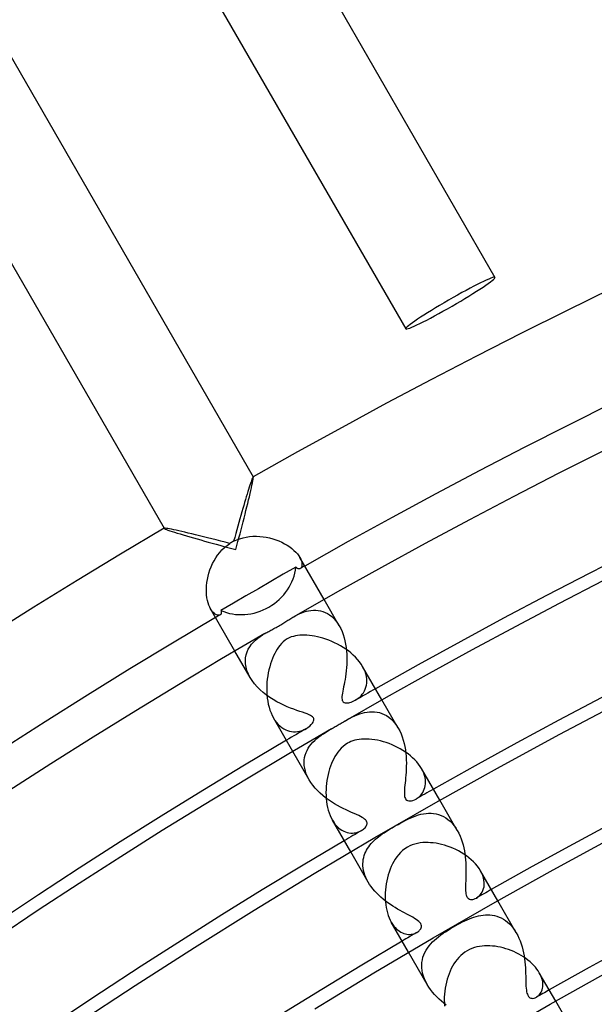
# Model space of a CAD drawing. Header units: millimetres. Extents: x -280 to 280, y -247 to 247.
# Tile 35 of 85: x -127 to -105, y 188 to 227. Entities that reach past the tile are written whole.
import ezdxf

# ---------------------------------------------------------------- set-up
doc = ezdxf.new("R2010")
doc.units = ezdxf.units.MM
doc.layers.add('HIDDEN', color=7, linetype='Continuous')
doc.layers.add('THICK', color=7, linetype='Continuous')

msp = doc.modelspace()

# ---------------------------------------------------------------- linework, layer by layer
at = {"layer": 'HIDDEN'}
for p, q in [((-118.294, 208.599), (-118.28, 208.675)), ((-118.28, 208.675), (-118.269, 208.738)), ((-118.269, 208.738), (-118.262, 208.786)), ((-118.266, 208.838), (-118.267, 208.837)), ((-118.265, 208.838), (-118.266, 208.838)), ((-118.264, 208.838), (-118.265, 208.838)), ((-118.264, 208.839), (-118.262, 208.836)), ((-118.263, 208.837), (-118.264, 208.838)), ((-118.262, 208.836), (-118.263, 208.837)), ((-118.263, 208.837), (-118.263, 208.837)), ((-118.26, 208.819), (-118.262, 208.836)), ((-118.262, 208.786), (-118.26, 208.819)), ((-118.385, 208.189), (-118.358, 208.304)), ((-118.358, 208.304), (-118.334, 208.412)), ((-118.334, 208.412), (-118.313, 208.511)), ((-118.313, 208.511), (-118.294, 208.599)), ((-118.478, 207.804), (-118.445, 207.938)), ((-118.445, 207.938), (-118.414, 208.066)), ((-118.414, 208.066), (-118.385, 208.189)), ((-118.583, 207.381), (-118.547, 207.525)), ((-118.547, 207.525), (-118.512, 207.666)), ((-118.512, 207.666), (-118.478, 207.804)), ((-118.659, 207.084), (-118.621, 207.234)), ((-118.621, 207.234), (-118.583, 207.381)), ((-121.728, 206.839), (-121.726, 206.836)), ((-121.726, 206.839), (-121.727, 206.839)), ((-121.727, 206.839), (-121.727, 206.838)), ((-121.727, 206.838), (-121.727, 206.837)), ((-121.727, 206.837), (-121.726, 206.836)), ((-121.725, 206.841), (-121.726, 206.84)), ((-121.726, 206.84), (-121.726, 206.839)), ((-121.726, 206.836), (-121.713, 206.826)), ((-121.713, 206.826), (-121.683, 206.811)), ((-121.683, 206.811), (-121.638, 206.793)), ((-121.638, 206.793), (-121.578, 206.771)), ((-121.578, 206.771), (-121.505, 206.745)), ((-118.777, 206.629), (-118.737, 206.782)), ((-118.737, 206.782), (-118.698, 206.934)), ((-118.698, 206.934), (-118.659, 207.084)), ((-121.505, 206.745), (-121.419, 206.717)), ((-121.419, 206.717), (-121.323, 206.687)), ((-121.323, 206.687), (-121.218, 206.654)), ((-121.218, 206.654), (-121.104, 206.619)), ((-121.104, 206.619), (-120.983, 206.583)), ((-120.983, 206.583), (-120.857, 206.545)), ((-120.857, 206.545), (-120.725, 206.507)), ((-120.725, 206.507), (-120.588, 206.467)), ((-120.588, 206.467), (-120.448, 206.427)), ((-120.448, 206.427), (-120.305, 206.387)), ((-120.305, 206.387), (-120.159, 206.345)), ((-118.859, 206.321), (-118.818, 206.475)), ((-118.818, 206.475), (-118.777, 206.629)), ((-120.159, 206.345), (-120.011, 206.304)), ((-120.011, 206.304), (-119.861, 206.262)), ((-119.861, 206.262), (-119.71, 206.221)), ((-119.71, 206.221), (-119.557, 206.179)), ((-119.557, 206.179), (-119.404, 206.137)), ((-119.404, 206.137), (-119.25, 206.095)), ((-119.25, 206.095), (-119.095, 206.054)), ((-119.095, 206.054), (-118.941, 206.012)), ((-118.941, 206.012), (-118.9, 206.166)), ((-118.9, 206.166), (-118.859, 206.321)), ((-116.455, 205.707), (-116.419, 205.636)), ((-116.419, 205.636), (-116.393, 205.57)), ((-116.606, 205.331), (-117.096, 205.052)), ((-116.587, 205.311), (-116.606, 205.331)), ((-116.568, 205.295), (-116.587, 205.311)), ((-116.55, 205.282), (-116.568, 205.295)), ((-116.532, 205.273), (-116.55, 205.282)), ((-116.515, 205.267), (-116.532, 205.273)), ((-116.499, 205.263), (-116.515, 205.267)), ((-116.483, 205.263), (-116.499, 205.263)), ((-116.468, 205.264), (-116.483, 205.263)), ((-116.453, 205.269), (-116.468, 205.264)), ((-116.44, 205.275), (-116.453, 205.269)), ((-116.415, 205.295), (-116.44, 205.275)), ((-116.395, 205.323), (-116.415, 205.295)), ((-116.38, 205.359), (-116.395, 205.323)), ((-116.393, 205.57), (-116.377, 205.508)), ((-116.371, 205.402), (-116.38, 205.359)), ((-116.377, 205.508), (-116.37, 205.452)), ((-116.37, 205.452), (-116.371, 205.402)), ((-117.096, 205.052), (-117.582, 204.773)), ((-118.065, 204.495), (-118.548, 204.216)), ((-117.582, 204.773), (-118.065, 204.495)), ((-118.548, 204.216), (-119.032, 203.934)), ((-119.877, 203.64), (-119.919, 203.707)), ((-119.032, 203.934), (-119.519, 203.65)), ((-114.922, 203.051), (-115.514, 204.076)), ((-119.832, 203.585), (-119.877, 203.64)), ((-119.787, 203.54), (-119.832, 203.585)), ((-119.741, 203.506), (-119.787, 203.54)), ((-119.698, 203.482), (-119.741, 203.506)), ((-119.656, 203.467), (-119.698, 203.482)), ((-119.617, 203.462), (-119.656, 203.467)), ((-119.583, 203.465), (-119.617, 203.462)), ((-119.554, 203.477), (-119.583, 203.465)), ((-119.541, 203.486), (-119.554, 203.477)), ((-119.53, 203.497), (-119.541, 203.486)), ((-119.52, 203.51), (-119.53, 203.497)), ((-119.513, 203.525), (-119.52, 203.51)), ((-119.519, 203.65), (-119.511, 203.625)), ((-119.508, 203.542), (-119.513, 203.525)), ((-119.511, 203.625), (-119.507, 203.602)), ((-119.505, 203.56), (-119.508, 203.542)), ((-119.507, 203.602), (-119.505, 203.58)), ((-119.505, 203.58), (-119.505, 203.56)), ((-116.686, 203.408), (-116.611, 203.449)), ((-116.611, 203.449), (-116.534, 203.489)), ((-116.534, 203.489), (-116.455, 203.526)), ((-116.455, 203.526), (-116.373, 203.561)), ((-116.373, 203.561), (-116.288, 203.591)), ((-116.288, 203.591), (-116.201, 203.617)), ((-116.201, 203.617), (-116.112, 203.638)), ((-116.112, 203.638), (-116.021, 203.652)), ((-116.021, 203.652), (-115.929, 203.66)), ((-115.929, 203.66), (-115.836, 203.66)), ((-115.836, 203.66), (-115.744, 203.652)), ((-115.744, 203.652), (-115.652, 203.635)), ((-115.652, 203.635), (-115.561, 203.609)), ((-115.561, 203.609), (-115.471, 203.574)), ((-115.471, 203.574), (-115.382, 203.529)), ((-115.382, 203.529), (-115.296, 203.474)), ((-115.296, 203.474), (-115.213, 203.41)), ((-115.213, 203.41), (-115.134, 203.335)), ((-115.134, 203.335), (-115.058, 203.249)), ((-115.058, 203.249), (-114.987, 203.154)), ((-114.987, 203.154), (-114.922, 203.051)), ((-114.922, 203.051), (-114.866, 202.945)), ((-114.866, 202.945), (-114.815, 202.832)), ((-118.174, 202.502), (-118.087, 202.574)), ((-118.087, 202.574), (-117.997, 202.641)), ((-117.997, 202.641), (-117.905, 202.701)), ((-117.905, 202.701), (-117.813, 202.757)), ((-114.815, 202.832), (-114.77, 202.714)), ((-114.77, 202.714), (-114.732, 202.591)), ((-114.732, 202.591), (-114.7, 202.466)), ((-118.457, 202.145), (-118.4, 202.243)), ((-118.4, 202.243), (-118.333, 202.335)), ((-118.333, 202.335), (-118.256, 202.422)), ((-118.256, 202.422), (-118.174, 202.502)), ((-114.7, 202.466), (-114.674, 202.338)), ((-114.674, 202.338), (-114.654, 202.208)), ((-114.654, 202.208), (-114.639, 202.077)), ((-118.386, 201.051), (-118.978, 202.076)), ((-118.57, 201.697), (-118.562, 201.817)), ((-118.562, 201.817), (-118.539, 201.932)), ((-118.539, 201.932), (-118.504, 202.041)), ((-118.504, 202.041), (-118.457, 202.145)), ((-114.639, 202.077), (-114.63, 201.946)), ((-114.63, 201.946), (-114.625, 201.816)), ((-114.625, 201.816), (-114.625, 201.686)), ((-118.565, 201.573), (-118.57, 201.697)), ((-118.543, 201.445), (-118.565, 201.573)), ((-118.507, 201.314), (-118.543, 201.445)), ((-114.638, 201.431), (-114.649, 201.309)), ((-114.63, 201.558), (-114.638, 201.431)), ((-114.625, 201.686), (-114.63, 201.558)), ((-113.962, 201.379), (-114.013, 201.476)), ((-118.454, 201.183), (-118.507, 201.314)), ((-118.386, 201.051), (-118.454, 201.183)), ((-118.306, 200.925), (-118.386, 201.051)), ((-114.68, 201.079), (-114.697, 200.971)), ((-114.663, 201.192), (-114.68, 201.079)), ((-114.649, 201.309), (-114.663, 201.192)), ((-113.92, 201.282), (-113.962, 201.379)), ((-113.888, 201.186), (-113.92, 201.282)), ((-113.866, 201.092), (-113.888, 201.186)), ((-113.853, 201.001), (-113.866, 201.092)), ((-118.214, 200.803), (-118.306, 200.925)), ((-118.111, 200.685), (-118.214, 200.803)), ((-117.997, 200.572), (-118.111, 200.685)), ((-114.752, 200.681), (-114.769, 200.597)), ((-114.734, 200.772), (-114.752, 200.681)), ((-114.715, 200.868), (-114.734, 200.772)), ((-114.697, 200.971), (-114.715, 200.868)), ((-113.912, 200.594), (-113.885, 200.668)), ((-113.885, 200.668), (-113.865, 200.746)), ((-113.865, 200.746), (-113.853, 200.827)), ((-113.848, 200.913), (-113.853, 201.001)), ((-113.853, 200.827), (-113.848, 200.913)), ((-117.877, 200.466), (-117.997, 200.572)), ((-117.75, 200.367), (-117.877, 200.466)), ((-117.619, 200.274), (-117.75, 200.367)), ((-117.484, 200.188), (-117.619, 200.274)), ((-114.816, 200.305), (-114.818, 200.248)), ((-114.81, 200.371), (-114.816, 200.305)), ((-114.799, 200.442), (-114.81, 200.371)), ((-114.785, 200.518), (-114.799, 200.442)), ((-114.769, 200.597), (-114.785, 200.518)), ((-114.184, 200.242), (-114.129, 200.288)), ((-114.129, 200.288), (-114.076, 200.34)), ((-114.076, 200.34), (-114.028, 200.397)), ((-114.028, 200.397), (-113.983, 200.458)), ((-113.983, 200.458), (-113.945, 200.524)), ((-113.945, 200.524), (-113.912, 200.594)), ((-117.347, 200.109), (-117.484, 200.188)), ((-117.211, 200.037), (-117.347, 200.109)), ((-117.075, 199.972), (-117.211, 200.037)), ((-116.942, 199.913), (-117.075, 199.972)), ((-116.813, 199.86), (-116.942, 199.913)), ((-114.818, 200.248), (-114.813, 200.199)), ((-114.813, 200.199), (-114.803, 200.159)), ((-114.803, 200.159), (-114.786, 200.127)), ((-114.786, 200.127), (-114.764, 200.102)), ((-114.764, 200.102), (-114.734, 200.082)), ((-114.734, 200.082), (-114.696, 200.069)), ((-114.696, 200.069), (-114.653, 200.062)), ((-114.653, 200.062), (-114.605, 200.063)), ((-114.605, 200.063), (-114.556, 200.069)), ((-114.556, 200.069), (-114.506, 200.079)), ((-114.506, 200.079), (-114.457, 200.094)), ((-114.457, 200.094), (-114.405, 200.113)), ((-114.405, 200.113), (-114.352, 200.137)), ((-114.352, 200.137), (-114.298, 200.165)), ((-114.298, 200.165), (-114.241, 200.201)), ((-114.241, 200.201), (-114.184, 200.242)), ((-112.63, 199.081), (-113.264, 200.178)), ((-116.688, 199.812), (-116.813, 199.86)), ((-116.568, 199.769), (-116.688, 199.812)), ((-116.455, 199.731), (-116.568, 199.769)), ((-116.349, 199.696), (-116.455, 199.731)), ((-116.253, 199.663), (-116.349, 199.696)), ((-116.167, 199.632), (-116.253, 199.663)), ((-116.094, 199.602), (-116.167, 199.632)), ((-116.038, 199.575), (-116.094, 199.602)), ((-115.997, 199.55), (-116.038, 199.575)), ((-115.967, 199.527), (-115.997, 199.55)), ((-115.944, 199.504), (-115.967, 199.527)), ((-115.927, 199.48), (-115.944, 199.504)), ((-114.492, 199.473), (-114.403, 199.517)), ((-114.403, 199.517), (-114.313, 199.559)), ((-114.313, 199.559), (-114.222, 199.598)), ((-114.222, 199.598), (-114.129, 199.633)), ((-114.129, 199.633), (-114.034, 199.663)), ((-114.034, 199.663), (-113.937, 199.688)), ((-113.937, 199.688), (-113.84, 199.706)), ((-113.84, 199.706), (-113.743, 199.717)), ((-113.743, 199.717), (-113.646, 199.721)), ((-113.646, 199.721), (-113.55, 199.717)), ((-113.55, 199.717), (-113.455, 199.705)), ((-113.455, 199.705), (-113.361, 199.684)), ((-113.361, 199.684), (-113.267, 199.654)), ((-113.267, 199.654), (-113.176, 199.615)), ((-113.176, 199.615), (-113.087, 199.567)), ((-113.087, 199.567), (-113.001, 199.509)), ((-113.001, 199.509), (-112.918, 199.442)), ((-117.477, 199.476), (-117.419, 199.384)), ((-117.419, 199.384), (-117.358, 199.301)), ((-117.358, 199.301), (-117.292, 199.227)), ((-117.292, 199.227), (-117.223, 199.161)), ((-117.223, 199.161), (-117.152, 199.104)), ((-116.199, 199.068), (-116.127, 199.115)), ((-116.127, 199.115), (-116.063, 199.165)), ((-116.063, 199.165), (-116.009, 199.217)), ((-116.009, 199.217), (-115.965, 199.27)), ((-115.965, 199.27), (-115.935, 199.319)), ((-115.935, 199.319), (-115.917, 199.361)), ((-115.915, 199.454), (-115.927, 199.48)), ((-115.917, 199.361), (-115.91, 199.397)), ((-115.91, 199.428), (-115.915, 199.454)), ((-115.91, 199.397), (-115.91, 199.428)), ((-114.774, 199.316), (-114.677, 199.371)), ((-114.677, 199.371), (-114.583, 199.424)), ((-114.583, 199.424), (-114.492, 199.473)), ((-112.918, 199.442), (-112.838, 199.364)), ((-112.838, 199.364), (-112.764, 199.278)), ((-112.764, 199.278), (-112.694, 199.183)), ((-112.694, 199.183), (-112.63, 199.081)), ((-117.152, 199.104), (-117.078, 199.056)), ((-117.078, 199.056), (-117.003, 199.017)), ((-117.003, 199.017), (-116.927, 198.986)), ((-116.927, 198.986), (-116.85, 198.963)), ((-116.85, 198.963), (-116.774, 198.949)), ((-116.774, 198.949), (-116.697, 198.941)), ((-116.697, 198.941), (-116.621, 198.941)), ((-116.621, 198.941), (-116.546, 198.948)), ((-116.546, 198.948), (-116.473, 198.961)), ((-116.473, 198.961), (-116.401, 198.979)), ((-116.401, 198.979), (-116.331, 199.004)), ((-116.331, 199.004), (-116.263, 199.034)), ((-116.263, 199.034), (-116.199, 199.068)), ((-115.8, 198.674), (-115.718, 198.74)), ((-115.718, 198.74), (-115.631, 198.803)), ((-115.631, 198.803), (-115.538, 198.866)), ((-115.538, 198.866), (-115.439, 198.929)), ((-115.439, 198.929), (-115.334, 198.992)), ((-115.334, 198.992), (-115.226, 199.055)), ((-112.63, 199.081), (-112.572, 198.972)), ((-112.572, 198.972), (-112.52, 198.858)), ((-112.52, 198.858), (-112.475, 198.739)), ((-112.475, 198.739), (-112.436, 198.617)), ((-116.127, 198.303), (-116.074, 198.384)), ((-116.074, 198.384), (-116.014, 198.461)), ((-116.014, 198.461), (-115.948, 198.535)), ((-115.948, 198.535), (-115.877, 198.606)), ((-115.877, 198.606), (-115.8, 198.674)), ((-112.436, 198.617), (-112.403, 198.491)), ((-112.403, 198.491), (-112.375, 198.364)), ((-112.375, 198.364), (-112.354, 198.236)), ((-116.094, 197.081), (-116.728, 198.178)), ((-116.268, 197.942), (-116.245, 198.038)), ((-116.245, 198.038), (-116.213, 198.13)), ((-116.213, 198.13), (-116.174, 198.218)), ((-116.174, 198.218), (-116.127, 198.303)), ((-112.354, 198.236), (-112.337, 198.107)), ((-112.337, 198.107), (-112.325, 197.979)), ((-112.325, 197.979), (-112.318, 197.852)), ((-116.287, 197.74), (-116.282, 197.843)), ((-116.281, 197.634), (-116.287, 197.74)), ((-116.282, 197.843), (-116.268, 197.942)), ((-116.266, 197.526), (-116.281, 197.634)), ((-112.316, 197.604), (-112.319, 197.484)), ((-112.318, 197.852), (-112.315, 197.727)), ((-112.315, 197.727), (-112.316, 197.604)), ((-116.239, 197.416), (-116.266, 197.526)), ((-116.202, 197.304), (-116.239, 197.416)), ((-116.153, 197.192), (-116.202, 197.304)), ((-112.333, 197.258), (-112.342, 197.152)), ((-112.325, 197.369), (-112.333, 197.258)), ((-112.319, 197.484), (-112.325, 197.369)), ((-111.677, 197.423), (-111.724, 197.511)), ((-111.639, 197.335), (-111.677, 197.423)), ((-111.609, 197.248), (-111.639, 197.335)), ((-111.587, 197.163), (-111.609, 197.248)), ((-116.094, 197.081), (-116.153, 197.192)), ((-116.025, 196.971), (-116.094, 197.081)), ((-115.947, 196.863), (-116.025, 196.971)), ((-115.86, 196.758), (-115.947, 196.863)), ((-112.372, 196.865), (-112.381, 196.778)), ((-112.362, 196.955), (-112.372, 196.865)), ((-112.352, 197.051), (-112.362, 196.955)), ((-112.342, 197.152), (-112.352, 197.051)), ((-111.595, 196.775), (-111.579, 196.846)), ((-111.574, 197.079), (-111.587, 197.163)), ((-111.579, 196.846), (-111.57, 196.921)), ((-111.568, 196.998), (-111.574, 197.079)), ((-111.57, 196.921), (-111.568, 196.998)), ((-115.766, 196.657), (-115.86, 196.758)), ((-115.666, 196.56), (-115.766, 196.657)), ((-115.561, 196.468), (-115.666, 196.56)), ((-115.451, 196.381), (-115.561, 196.468)), ((-112.392, 196.619), (-112.393, 196.548)), ((-112.393, 196.548), (-112.39, 196.484)), ((-112.388, 196.696), (-112.392, 196.619)), ((-112.39, 196.484), (-112.382, 196.43)), ((-112.381, 196.778), (-112.388, 196.696)), ((-111.797, 196.436), (-111.754, 196.481)), ((-111.754, 196.481), (-111.714, 196.531)), ((-111.714, 196.531), (-111.677, 196.585)), ((-111.677, 196.585), (-111.644, 196.644)), ((-111.644, 196.644), (-111.617, 196.707)), ((-111.617, 196.707), (-111.595, 196.775)), ((-115.339, 196.298), (-115.451, 196.381)), ((-115.224, 196.221), (-115.339, 196.298)), ((-115.108, 196.149), (-115.224, 196.221)), ((-114.992, 196.081), (-115.108, 196.149)), ((-114.877, 196.019), (-114.992, 196.081)), ((-112.382, 196.43), (-112.369, 196.384)), ((-112.369, 196.384), (-112.352, 196.347)), ((-112.352, 196.347), (-112.331, 196.317)), ((-112.331, 196.317), (-112.303, 196.292)), ((-112.303, 196.292), (-112.267, 196.273)), ((-112.267, 196.273), (-112.223, 196.261)), ((-112.223, 196.261), (-112.171, 196.258)), ((-112.171, 196.258), (-112.115, 196.264)), ((-112.115, 196.264), (-112.057, 196.278)), ((-112.057, 196.278), (-111.997, 196.301)), ((-111.997, 196.301), (-111.938, 196.331)), ((-111.938, 196.331), (-111.89, 196.361)), ((-111.89, 196.361), (-111.843, 196.396)), ((-111.843, 196.396), (-111.797, 196.436)), ((-110.337, 195.109), (-111.014, 196.281)), ((-114.764, 195.961), (-114.877, 196.019)), ((-114.653, 195.907), (-114.764, 195.961)), ((-114.545, 195.857), (-114.653, 195.907)), ((-114.442, 195.811), (-114.545, 195.857)), ((-114.344, 195.767), (-114.442, 195.811)), ((-114.253, 195.727), (-114.344, 195.767)), ((-114.168, 195.688), (-114.253, 195.727)), ((-114.092, 195.65), (-114.168, 195.688)), ((-112.039, 195.644), (-111.942, 195.68)), ((-111.942, 195.68), (-111.845, 195.711)), ((-111.845, 195.711), (-111.748, 195.737)), ((-111.748, 195.737), (-111.65, 195.757)), ((-111.65, 195.757), (-111.551, 195.771)), ((-111.551, 195.771), (-111.453, 195.778)), ((-111.453, 195.778), (-111.354, 195.778)), ((-111.354, 195.778), (-111.255, 195.77)), ((-111.255, 195.77), (-111.158, 195.753)), ((-111.158, 195.753), (-111.061, 195.728)), ((-111.061, 195.728), (-110.967, 195.694)), ((-110.967, 195.694), (-110.875, 195.651)), ((-115.188, 195.511), (-115.134, 195.426)), ((-115.134, 195.426), (-115.076, 195.347)), ((-115.076, 195.347), (-115.015, 195.277)), ((-114.028, 195.615), (-114.092, 195.65)), ((-113.977, 195.583), (-114.028, 195.615)), ((-113.936, 195.552), (-113.977, 195.583)), ((-113.904, 195.523), (-113.936, 195.552)), ((-113.879, 195.494), (-113.904, 195.523)), ((-113.861, 195.465), (-113.879, 195.494)), ((-113.875, 195.278), (-113.859, 195.309)), ((-113.848, 195.435), (-113.861, 195.465)), ((-113.859, 195.309), (-113.848, 195.341)), ((-113.842, 195.404), (-113.848, 195.435)), ((-113.848, 195.341), (-113.842, 195.372)), ((-113.842, 195.372), (-113.842, 195.404)), ((-112.747, 195.284), (-112.637, 195.347)), ((-112.637, 195.347), (-112.531, 195.405)), ((-112.531, 195.405), (-112.429, 195.461)), ((-112.429, 195.461), (-112.329, 195.512)), ((-112.329, 195.512), (-112.232, 195.56)), ((-112.232, 195.56), (-112.135, 195.604)), ((-112.135, 195.604), (-112.039, 195.644)), ((-110.875, 195.651), (-110.786, 195.599)), ((-110.786, 195.599), (-110.7, 195.538)), ((-110.7, 195.538), (-110.617, 195.467)), ((-110.617, 195.467), (-110.54, 195.389)), ((-110.54, 195.389), (-110.467, 195.303)), ((-110.467, 195.303), (-110.399, 195.209)), ((-115.015, 195.277), (-114.951, 195.216)), ((-114.951, 195.216), (-114.886, 195.163)), ((-114.886, 195.163), (-114.819, 195.118)), ((-114.819, 195.118), (-114.75, 195.081)), ((-114.75, 195.081), (-114.681, 195.052)), ((-114.681, 195.052), (-114.612, 195.031)), ((-114.612, 195.031), (-114.544, 195.016)), ((-114.544, 195.016), (-114.476, 195.009)), ((-114.476, 195.009), (-114.408, 195.008)), ((-114.408, 195.008), (-114.343, 195.012)), ((-114.343, 195.012), (-114.28, 195.022)), ((-114.28, 195.022), (-114.219, 195.038)), ((-114.219, 195.038), (-114.162, 195.057)), ((-114.162, 195.057), (-114.108, 195.08)), ((-114.108, 195.08), (-114.059, 195.107)), ((-114.059, 195.107), (-114.019, 195.132)), ((-114.019, 195.132), (-113.982, 195.159)), ((-113.982, 195.159), (-113.949, 195.187)), ((-113.949, 195.187), (-113.921, 195.217)), ((-113.921, 195.217), (-113.896, 195.247)), ((-113.896, 195.247), (-113.875, 195.278)), ((-113.393, 194.866), (-113.331, 194.913)), ((-113.331, 194.913), (-113.264, 194.961)), ((-113.264, 194.961), (-113.182, 195.017)), ((-113.182, 195.017), (-113.086, 195.079)), ((-113.086, 195.079), (-112.979, 195.146)), ((-112.979, 195.146), (-112.863, 195.216)), ((-112.863, 195.216), (-112.747, 195.284)), ((-110.399, 195.209), (-110.336, 195.108)), ((-110.336, 195.108), (-110.28, 195.003)), ((-110.28, 195.003), (-110.23, 194.895)), ((-113.775, 194.481), (-113.728, 194.543)), ((-113.728, 194.543), (-113.678, 194.603)), ((-113.678, 194.603), (-113.625, 194.66)), ((-113.625, 194.66), (-113.57, 194.715)), ((-113.57, 194.715), (-113.513, 194.767)), ((-113.513, 194.767), (-113.454, 194.818)), ((-113.454, 194.818), (-113.393, 194.866)), ((-110.23, 194.895), (-110.186, 194.783)), ((-110.186, 194.783), (-110.147, 194.668)), ((-110.147, 194.668), (-110.114, 194.551)), ((-110.114, 194.551), (-110.085, 194.434)), ((-113.801, 193.109), (-114.478, 194.281)), ((-113.951, 194.136), (-113.924, 194.21)), ((-113.924, 194.21), (-113.894, 194.281)), ((-113.894, 194.281), (-113.858, 194.35)), ((-113.858, 194.35), (-113.819, 194.416)), ((-113.819, 194.416), (-113.775, 194.481)), ((-110.085, 194.434), (-110.062, 194.316)), ((-110.062, 194.316), (-110.043, 194.198)), ((-110.043, 194.198), (-110.028, 194.081)), ((-114.002, 193.82), (-113.998, 193.902)), ((-114, 193.736), (-114.002, 193.82)), ((-113.998, 193.902), (-113.987, 193.983)), ((-113.987, 193.983), (-113.972, 194.061)), ((-113.972, 194.061), (-113.951, 194.136)), ((-110.028, 194.081), (-110.016, 193.965)), ((-110.016, 193.965), (-110.008, 193.852)), ((-110.008, 193.852), (-110.003, 193.741)), ((-113.992, 193.649), (-114, 193.736)), ((-113.978, 193.561), (-113.992, 193.649)), ((-113.956, 193.471), (-113.978, 193.561)), ((-113.927, 193.381), (-113.956, 193.471)), ((-113.892, 193.291), (-113.927, 193.381)), ((-110.002, 193.427), (-110.004, 193.329)), ((-110.003, 193.741), (-110.001, 193.633)), ((-110, 193.528), (-110.002, 193.427)), ((-110.001, 193.633), (-110, 193.528)), ((-109.387, 193.455), (-109.436, 193.548)), ((-109.347, 193.361), (-109.387, 193.455)), ((-113.85, 193.2), (-113.892, 193.291)), ((-113.801, 193.109), (-113.85, 193.2)), ((-113.745, 193.018), (-113.801, 193.109)), ((-113.683, 192.929), (-113.745, 193.018)), ((-110.013, 193.061), (-110.016, 192.979)), ((-110.01, 193.147), (-110.013, 193.061)), ((-110.007, 193.236), (-110.01, 193.147)), ((-110.004, 193.329), (-110.007, 193.236)), ((-109.318, 193.269), (-109.347, 193.361)), ((-109.299, 193.179), (-109.318, 193.269)), ((-109.29, 193.092), (-109.299, 193.179)), ((-109.298, 192.928), (-109.289, 193.008)), ((-109.289, 193.008), (-109.29, 193.092)), ((-113.616, 192.842), (-113.683, 192.929)), ((-113.544, 192.757), (-113.616, 192.842)), ((-113.467, 192.675), (-113.544, 192.757)), ((-113.386, 192.594), (-113.467, 192.675)), ((-110.016, 192.979), (-110.017, 192.902)), ((-110.017, 192.902), (-110.016, 192.83)), ((-110.016, 192.83), (-110.013, 192.764)), ((-110.013, 192.764), (-110.008, 192.703)), ((-110.008, 192.703), (-109.999, 192.65)), ((-109.999, 192.65), (-109.988, 192.605)), ((-109.449, 192.606), (-109.407, 192.659)), ((-109.407, 192.659), (-109.371, 192.718)), ((-109.371, 192.718), (-109.34, 192.782)), ((-109.34, 192.782), (-109.315, 192.853)), ((-109.315, 192.853), (-109.298, 192.928)), ((-113.301, 192.516), (-113.386, 192.594)), ((-113.213, 192.442), (-113.301, 192.516)), ((-113.123, 192.37), (-113.213, 192.442)), ((-113.031, 192.302), (-113.123, 192.37)), ((-112.937, 192.237), (-113.031, 192.302)), ((-112.843, 192.174), (-112.937, 192.237)), ((-109.988, 192.605), (-109.975, 192.567)), ((-109.975, 192.567), (-109.96, 192.535)), ((-109.96, 192.535), (-109.942, 192.508)), ((-109.942, 192.508), (-109.921, 192.484)), ((-109.921, 192.484), (-109.895, 192.464)), ((-109.895, 192.464), (-109.864, 192.447)), ((-109.864, 192.447), (-109.827, 192.436)), ((-109.827, 192.436), (-109.783, 192.432)), ((-109.783, 192.432), (-109.737, 192.436)), ((-109.737, 192.436), (-109.689, 192.446)), ((-109.689, 192.446), (-109.641, 192.464)), ((-109.641, 192.464), (-109.593, 192.488)), ((-109.593, 192.488), (-109.543, 192.52)), ((-109.543, 192.52), (-109.494, 192.56)), ((-109.494, 192.56), (-109.449, 192.606)), ((-108.043, 191.136), (-108.763, 192.384)), ((-112.748, 192.115), (-112.843, 192.174)), ((-112.653, 192.058), (-112.748, 192.115)), ((-112.561, 192.005), (-112.653, 192.058)), ((-112.47, 191.955), (-112.561, 192.005)), ((-112.382, 191.907), (-112.47, 191.955)), ((-112.298, 191.862), (-112.382, 191.907)), ((-112.217, 191.82), (-112.298, 191.862)), ((-112.9, 191.548), (-112.852, 191.472)), ((-112.852, 191.472), (-112.802, 191.402)), ((-112.141, 191.779), (-112.217, 191.82)), ((-112.068, 191.739), (-112.141, 191.779)), ((-112, 191.699), (-112.068, 191.739)), ((-111.936, 191.659), (-112, 191.699)), ((-111.879, 191.619), (-111.936, 191.659)), ((-111.829, 191.577), (-111.879, 191.619)), ((-111.789, 191.536), (-111.829, 191.577)), ((-111.759, 191.493), (-111.789, 191.536)), ((-111.739, 191.451), (-111.759, 191.493)), ((-110.398, 191.421), (-110.308, 191.47)), ((-110.308, 191.47), (-110.218, 191.518)), ((-110.218, 191.518), (-110.128, 191.564)), ((-110.128, 191.564), (-110.038, 191.606)), ((-110.038, 191.606), (-109.949, 191.646)), ((-109.949, 191.646), (-109.861, 191.683)), ((-109.861, 191.683), (-109.774, 191.716)), ((-109.774, 191.716), (-109.687, 191.746)), ((-109.687, 191.746), (-109.601, 191.772)), ((-109.601, 191.772), (-109.513, 191.794)), ((-109.513, 191.794), (-109.424, 191.812)), ((-109.424, 191.812), (-109.335, 191.825)), ((-109.335, 191.825), (-109.246, 191.833)), ((-109.246, 191.833), (-109.156, 191.836)), ((-109.156, 191.836), (-109.066, 191.832)), ((-109.066, 191.832), (-108.976, 191.822)), ((-108.976, 191.822), (-108.887, 191.805)), ((-108.887, 191.805), (-108.8, 191.782)), ((-108.8, 191.782), (-108.713, 191.751)), ((-108.713, 191.751), (-108.628, 191.713)), ((-108.628, 191.713), (-108.544, 191.667)), ((-108.544, 191.667), (-108.463, 191.614)), ((-108.463, 191.614), (-108.384, 191.553)), ((-108.384, 191.553), (-108.309, 191.484)), ((-108.309, 191.484), (-108.236, 191.407)), ((-112.802, 191.402), (-112.749, 191.34)), ((-112.749, 191.34), (-112.695, 191.285)), ((-112.695, 191.285), (-112.639, 191.237)), ((-112.639, 191.237), (-112.582, 191.196)), ((-112.582, 191.196), (-112.524, 191.161)), ((-112.524, 191.161), (-112.466, 191.133)), ((-112.466, 191.133), (-112.408, 191.111)), ((-112.408, 191.111), (-112.35, 191.094)), ((-112.35, 191.094), (-112.293, 191.083)), ((-112.13, 191.08), (-112.079, 191.088)), ((-112.079, 191.088), (-112.031, 191.1)), ((-112.031, 191.1), (-111.985, 191.115)), ((-111.985, 191.115), (-111.942, 191.134)), ((-111.942, 191.134), (-111.903, 191.155)), ((-111.903, 191.155), (-111.873, 191.173)), ((-111.873, 191.173), (-111.845, 191.194)), ((-111.845, 191.194), (-111.821, 191.215)), ((-111.821, 191.215), (-111.799, 191.238)), ((-111.799, 191.238), (-111.778, 191.263)), ((-111.778, 191.263), (-111.758, 191.293)), ((-111.758, 191.293), (-111.742, 191.328)), ((-111.742, 191.328), (-111.733, 191.366)), ((-111.731, 191.407), (-111.739, 191.451)), ((-111.733, 191.366), (-111.731, 191.407)), ((-110.981, 191.053), (-110.89, 191.118)), ((-110.89, 191.118), (-110.795, 191.182)), ((-110.795, 191.182), (-110.696, 191.245)), ((-110.696, 191.245), (-110.594, 191.308)), ((-110.594, 191.308), (-110.488, 191.37)), ((-110.488, 191.37), (-110.398, 191.421)), ((-108.236, 191.407), (-108.167, 191.323)), ((-108.167, 191.323), (-108.103, 191.233)), ((-108.103, 191.233), (-108.043, 191.136)), ((-108.043, 191.136), (-107.989, 191.036)), ((-112.293, 191.083), (-112.238, 191.077)), ((-112.238, 191.077), (-112.183, 191.077)), ((-112.183, 191.077), (-112.13, 191.08)), ((-111.435, 190.63), (-111.37, 190.708)), ((-111.37, 190.708), (-111.3, 190.782)), ((-111.3, 190.782), (-111.226, 190.854)), ((-111.226, 190.854), (-111.148, 190.922)), ((-111.148, 190.922), (-111.067, 190.988)), ((-111.067, 190.988), (-110.981, 191.053)), ((-107.989, 191.036), (-107.94, 190.931)), ((-107.94, 190.931), (-107.895, 190.822)), ((-107.895, 190.822), (-107.856, 190.71)), ((-107.856, 190.71), (-107.821, 190.596)), ((-111.507, 189.136), (-112.228, 190.384)), ((-111.636, 190.283), (-111.596, 190.374)), ((-111.596, 190.374), (-111.549, 190.463)), ((-111.549, 190.463), (-111.495, 190.548)), ((-111.495, 190.548), (-111.435, 190.63)), ((-107.821, 190.596), (-107.791, 190.48)), ((-107.791, 190.48), (-107.765, 190.364)), ((-107.765, 190.364), (-107.743, 190.246)), ((-111.717, 189.887), (-111.709, 189.99)), ((-111.709, 189.99), (-111.693, 190.09)), ((-111.693, 190.09), (-111.669, 190.188)), ((-111.669, 190.188), (-111.636, 190.283)), ((-107.743, 190.246), (-107.726, 190.129)), ((-107.726, 190.129), (-107.711, 190.012)), ((-107.711, 190.012), (-107.7, 189.896)), ((-111.715, 189.782), (-111.717, 189.887)), ((-111.703, 189.675), (-111.715, 189.782)), ((-111.682, 189.567), (-111.703, 189.675)), ((-111.652, 189.459), (-111.682, 189.567)), ((-107.7, 189.896), (-107.691, 189.782)), ((-107.691, 189.782), (-107.685, 189.67)), ((-107.685, 189.67), (-107.681, 189.56)), ((-107.681, 189.56), (-107.678, 189.454)), ((-107.109, 189.513), (-107.149, 189.587)), ((-111.612, 189.349), (-111.652, 189.459)), ((-111.564, 189.242), (-111.612, 189.349)), ((-111.507, 189.136), (-111.564, 189.242)), ((-107.678, 189.454), (-107.676, 189.351)), ((-107.676, 189.351), (-107.674, 189.252)), ((-107.674, 189.252), (-107.671, 189.159)), ((-107.076, 189.439), (-107.109, 189.513)), ((-107.05, 189.367), (-107.076, 189.439)), ((-107.031, 189.297), (-107.05, 189.367)), ((-107.018, 189.229), (-107.031, 189.297)), ((-107.011, 189.163), (-107.018, 189.229)), ((-111.444, 189.034), (-111.507, 189.136)), ((-111.374, 188.934), (-111.444, 189.034)), ((-111.298, 188.837), (-111.374, 188.934)), ((-111.217, 188.744), (-111.298, 188.837)), ((-107.671, 189.159), (-107.667, 189.071)), ((-107.667, 189.071), (-107.661, 188.989)), ((-107.661, 188.989), (-107.653, 188.914)), ((-107.653, 188.914), (-107.642, 188.85)), ((-107.642, 188.85), (-107.629, 188.797)), ((-107.629, 188.797), (-107.614, 188.753)), ((-107.102, 188.791), (-107.077, 188.833)), ((-107.077, 188.833), (-107.055, 188.88)), ((-107.055, 188.88), (-107.037, 188.93)), ((-107.037, 188.93), (-107.024, 188.983)), ((-107.024, 188.983), (-107.014, 189.04)), ((-107.014, 189.04), (-107.01, 189.1)), ((-107.01, 189.1), (-107.011, 189.163)), ((-111.131, 188.654), (-111.217, 188.744)), ((-111.043, 188.568), (-111.131, 188.654)), ((-110.951, 188.486), (-111.043, 188.568)), ((-110.858, 188.408), (-110.951, 188.486)), ((-107.614, 188.753), (-107.598, 188.717)), ((-107.598, 188.717), (-107.582, 188.688)), ((-107.582, 188.688), (-107.563, 188.663)), ((-107.563, 188.663), (-107.54, 188.64)), ((-107.54, 188.64), (-107.513, 188.62)), ((-107.513, 188.62), (-107.48, 188.605)), ((-107.48, 188.605), (-107.441, 188.596)), ((-107.441, 188.596), (-107.398, 188.594)), ((-107.398, 188.594), (-107.353, 188.601)), ((-107.353, 188.601), (-107.307, 188.615)), ((-107.307, 188.615), (-107.261, 188.637)), ((-107.261, 188.637), (-107.226, 188.66)), ((-107.226, 188.66), (-107.192, 188.686)), ((-107.192, 188.686), (-107.16, 188.717)), ((-107.16, 188.717), (-107.13, 188.752)), ((-107.13, 188.752), (-107.102, 188.791)), ((-105.748, 187.161), (-106.513, 188.487)), ((-110.763, 188.334), (-110.858, 188.408))]:
    msp.add_line(p, q, dxfattribs=at)
for radius, start, end in [(236, 119.51441, 119.56351), (236, 120.43647, 120.48558), (230.5, 119.50284, 119.72709), (230.5, 120.27289, 120.49715), (226, 119.49293, 119.68957), (226, 120.31042, 120.50706), (221.5, 119.48267, 119.65513), (221.5, 120.34486, 120.51738), (217, 119.4719, 119.62299)]:
    msp.add_arc((0, 0), radius, start, end, dxfattribs=at)
for start_param, end_param in [(-1.570796, -0.572214), (-2.569379, -1.570796)]:
    msp.add_ellipse((-118.545, 205.325), major_axis=(1.732, 1), ratio=0.890344, start_param=start_param, end_param=end_param, dxfattribs=at)
at = {"layer": 'THICK'}
for p, q in [((-123.876, 242.559), (-108.876, 216.578)), ((-127.34, 240.559), (-112.34, 214.578)), ((-134.268, 236.559), (-118.264, 208.839)), ((-137.732, 234.559), (-121.728, 206.839)), ((-118.331, 208.695), (-118.351, 208.64)), ((-118.313, 208.742), (-118.331, 208.695)), ((-118.298, 208.781), (-118.313, 208.742)), ((-118.285, 208.81), (-118.298, 208.781)), ((-118.274, 208.828), (-118.285, 208.81)), ((-118.267, 208.837), (-118.274, 208.828)), ((-118.447, 208.35), (-118.474, 208.261)), ((-118.42, 208.432), (-118.447, 208.35)), ((-118.396, 208.508), (-118.42, 208.432)), ((-118.372, 208.577), (-118.396, 208.508)), ((-118.351, 208.64), (-118.372, 208.577)), ((-118.567, 207.957), (-118.601, 207.844)), ((-118.535, 208.064), (-118.567, 207.957)), ((-118.504, 208.166), (-118.535, 208.064)), ((-118.474, 208.261), (-118.504, 208.166)), ((-118.672, 207.601), (-118.71, 207.472)), ((-118.636, 207.725), (-118.672, 207.601)), ((-118.601, 207.844), (-118.636, 207.725)), ((-118.786, 207.205), (-118.825, 207.066)), ((-118.747, 207.34), (-118.786, 207.205)), ((-118.71, 207.472), (-118.747, 207.34)), ((-121.71, 206.843), (-121.725, 206.841)), ((-121.681, 206.842), (-121.71, 206.843)), ((-121.639, 206.836), (-121.681, 206.842)), ((-121.583, 206.828), (-121.639, 206.836)), ((-121.516, 206.816), (-121.583, 206.828)), ((-121.439, 206.801), (-121.516, 206.816)), ((-121.352, 206.783), (-121.439, 206.801)), ((-121.257, 206.762), (-121.352, 206.783)), ((-121.153, 206.739), (-121.257, 206.762)), ((-118.905, 206.78), (-118.945, 206.633)), ((-118.865, 206.924), (-118.905, 206.78)), ((-118.825, 207.066), (-118.865, 206.924)), ((-121.04, 206.714), (-121.153, 206.739)), ((-120.919, 206.686), (-121.04, 206.714)), ((-120.789, 206.655), (-120.919, 206.686)), ((-120.652, 206.622), (-120.789, 206.655)), ((-120.507, 206.587), (-120.652, 206.622)), ((-120.355, 206.55), (-120.507, 206.587)), ((-120.198, 206.511), (-120.355, 206.55)), ((-120.037, 206.47), (-120.198, 206.511)), ((-119.871, 206.428), (-120.037, 206.47)), ((-119.702, 206.385), (-119.871, 206.428)), ((-119.529, 206.34), (-119.702, 206.385)), ((-118.986, 206.484), (-119.027, 206.334)), ((-119.027, 206.334), (-118.908, 206.389)), ((-118.945, 206.633), (-118.986, 206.484)), ((-118.908, 206.389), (-118.786, 206.435)), ((-118.786, 206.435), (-118.661, 206.471)), ((-118.661, 206.471), (-118.534, 206.499)), ((-118.534, 206.499), (-118.405, 206.518)), ((-118.405, 206.518), (-118.275, 206.528)), ((-118.275, 206.528), (-118.144, 206.53)), ((-118.144, 206.53), (-118.014, 206.524)), ((-118.014, 206.524), (-117.884, 206.511)), ((-117.884, 206.511), (-117.756, 206.491)), ((-117.756, 206.491), (-117.629, 206.464)), ((-117.629, 206.464), (-117.505, 206.431)), ((-117.505, 206.431), (-117.384, 206.391)), ((-117.384, 206.391), (-117.267, 206.346)), ((-119.566, 205.903), (-119.479, 205.999)), ((-119.354, 206.294), (-119.529, 206.34)), ((-119.479, 205.999), (-119.385, 206.089)), ((-119.385, 206.089), (-119.284, 206.172)), ((-119.177, 206.247), (-119.354, 206.294)), ((-119.284, 206.172), (-119.177, 206.247)), ((-117.267, 206.346), (-117.153, 206.295)), ((-117.153, 206.295), (-117.045, 206.239)), ((-117.045, 206.239), (-116.943, 206.179)), ((-116.943, 206.179), (-116.849, 206.116)), ((-116.849, 206.116), (-116.761, 206.05)), ((-116.761, 206.05), (-116.682, 205.981)), ((-119.788, 205.581), (-119.721, 205.693)), ((-119.721, 205.693), (-119.647, 205.8)), ((-119.647, 205.8), (-119.566, 205.903)), ((-116.682, 205.981), (-116.611, 205.912)), ((-116.611, 205.912), (-116.55, 205.842)), ((-116.55, 205.842), (-116.498, 205.774)), ((-116.498, 205.774), (-116.455, 205.707)), ((-115.514, 204.076), (-116.455, 205.707)), ((-119.948, 205.226), (-119.902, 205.347)), ((-119.902, 205.347), (-119.848, 205.466)), ((-119.848, 205.466), (-119.788, 205.581)), ((-120.067, 204.729), (-120.048, 204.853)), ((-120.048, 204.853), (-120.022, 204.978)), ((-120.022, 204.978), (-119.988, 205.102)), ((-119.988, 205.102), (-119.948, 205.226)), ((-120.086, 204.485), (-120.08, 204.606)), ((-120.085, 204.366), (-120.086, 204.485)), ((-120.08, 204.606), (-120.067, 204.729)), ((-120.077, 204.252), (-120.085, 204.366)), ((-120.064, 204.143), (-120.077, 204.252)), ((-120.044, 204.04), (-120.064, 204.143)), ((-120.019, 203.945), (-120.044, 204.04)), ((-119.99, 203.857), (-120.019, 203.945)), ((-119.956, 203.777), (-119.99, 203.857)), ((-119.919, 203.707), (-119.956, 203.777)), ((-118.978, 202.076), (-119.92, 203.707)), ((-116.841, 203.314), (-116.802, 203.338)), ((-116.802, 203.338), (-116.764, 203.362)), ((-116.764, 203.362), (-116.725, 203.385)), ((-116.725, 203.385), (-116.686, 203.408)), ((-117.5, 202.925), (-117.458, 202.947)), ((-117.458, 202.947), (-117.415, 202.97)), ((-117.415, 202.97), (-117.372, 202.993)), ((-117.372, 202.993), (-117.329, 203.017)), ((-117.329, 203.017), (-117.285, 203.041)), ((-117.285, 203.041), (-117.241, 203.067)), ((-117.241, 203.067), (-117.198, 203.092)), ((-117.198, 203.092), (-117.155, 203.117)), ((-117.155, 203.117), (-117.114, 203.142)), ((-117.114, 203.142), (-117.073, 203.168)), ((-117.073, 203.168), (-117.032, 203.193)), ((-117.032, 203.193), (-116.993, 203.218)), ((-116.993, 203.218), (-116.954, 203.243)), ((-116.954, 203.243), (-116.916, 203.267)), ((-116.916, 203.267), (-116.878, 203.291)), ((-116.878, 203.291), (-116.841, 203.314)), ((-117.813, 202.757), (-117.777, 202.777)), ((-117.777, 202.777), (-117.741, 202.798)), ((-117.741, 202.798), (-117.703, 202.818)), ((-117.703, 202.818), (-117.664, 202.839)), ((-117.664, 202.839), (-117.624, 202.86)), ((-117.624, 202.86), (-117.583, 202.882)), ((-117.583, 202.882), (-117.542, 202.904)), ((-117.542, 202.904), (-117.5, 202.925)), ((-116.864, 202.588), (-116.941, 202.548)), ((-116.785, 202.62), (-116.864, 202.588)), ((-116.704, 202.645), (-116.785, 202.62)), ((-116.623, 202.663), (-116.704, 202.645)), ((-116.539, 202.677), (-116.623, 202.663)), ((-116.452, 202.686), (-116.539, 202.677)), ((-116.363, 202.69), (-116.452, 202.686)), ((-116.271, 202.689), (-116.363, 202.69)), ((-116.177, 202.685), (-116.271, 202.689)), ((-116.081, 202.677), (-116.177, 202.685)), ((-115.981, 202.664), (-116.081, 202.677)), ((-115.878, 202.647), (-115.981, 202.664)), ((-115.773, 202.625), (-115.878, 202.647)), ((-115.664, 202.599), (-115.773, 202.625)), ((-115.554, 202.568), (-115.664, 202.599)), ((-115.443, 202.533), (-115.554, 202.568)), ((-117.286, 202.221), (-117.338, 202.143)), ((-117.228, 202.296), (-117.286, 202.221)), ((-117.166, 202.368), (-117.228, 202.296)), ((-117.098, 202.434), (-117.166, 202.368)), ((-117.022, 202.495), (-117.098, 202.434)), ((-116.941, 202.548), (-117.022, 202.495)), ((-115.33, 202.492), (-115.443, 202.533)), ((-115.216, 202.447), (-115.33, 202.492)), ((-115.103, 202.396), (-115.216, 202.447)), ((-114.991, 202.341), (-115.103, 202.396)), ((-114.88, 202.282), (-114.991, 202.341)), ((-114.773, 202.218), (-114.88, 202.282)), ((-114.668, 202.149), (-114.773, 202.218)), ((-117.475, 201.885), (-117.517, 201.787)), ((-117.431, 201.977), (-117.475, 201.885)), ((-117.385, 202.063), (-117.431, 201.977)), ((-117.338, 202.143), (-117.385, 202.063)), ((-114.566, 202.077), (-114.668, 202.149)), ((-114.469, 202), (-114.566, 202.077)), ((-114.377, 201.92), (-114.469, 202)), ((-114.29, 201.836), (-114.377, 201.92)), ((-114.21, 201.749), (-114.29, 201.836)), ((-117.625, 201.463), (-117.654, 201.347)), ((-117.592, 201.576), (-117.625, 201.463)), ((-117.556, 201.684), (-117.592, 201.576)), ((-117.517, 201.787), (-117.556, 201.684)), ((-114.136, 201.659), (-114.21, 201.749)), ((-114.07, 201.568), (-114.136, 201.659)), ((-114.013, 201.476), (-114.07, 201.568)), ((-113.264, 200.178), (-114.013, 201.476)), ((-117.701, 201.11), (-117.718, 200.988)), ((-117.68, 201.229), (-117.701, 201.11)), ((-117.654, 201.347), (-117.68, 201.229)), ((-117.738, 200.743), (-117.741, 200.619)), ((-117.73, 200.866), (-117.738, 200.743)), ((-117.718, 200.988), (-117.73, 200.866)), ((-117.741, 200.619), (-117.739, 200.495)), ((-117.739, 200.495), (-117.732, 200.372)), ((-117.732, 200.372), (-117.72, 200.25)), ((-117.72, 200.25), (-117.702, 200.129)), ((-117.702, 200.129), (-117.678, 200.01)), ((-117.678, 200.01), (-117.649, 199.893)), ((-117.649, 199.893), (-117.614, 199.781)), ((-106.375, 198.833), (-103.956, 200.109)), ((-117.614, 199.781), (-117.574, 199.674)), ((-117.574, 199.674), (-117.528, 199.572)), ((-117.528, 199.572), (-117.477, 199.476)), ((-116.728, 198.178), (-117.477, 199.476)), ((-115.151, 199.098), (-115.114, 199.12)), ((-115.114, 199.12), (-115.076, 199.142)), ((-115.076, 199.142), (-115.038, 199.164)), ((-115.038, 199.164), (-115, 199.186)), ((-115, 199.186), (-114.961, 199.208)), ((-114.961, 199.208), (-114.923, 199.23)), ((-114.923, 199.23), (-114.885, 199.252)), ((-114.885, 199.252), (-114.848, 199.274)), ((-114.848, 199.274), (-114.811, 199.295)), ((-114.811, 199.295), (-114.774, 199.316)), ((-115.226, 199.055), (-115.189, 199.077)), ((-115.189, 199.077), (-115.151, 199.098)), ((-108.779, 197.528), (-106.375, 198.833)), ((-114.771, 198.373), (-114.846, 198.303)), ((-114.689, 198.437), (-114.771, 198.373)), ((-114.601, 198.494), (-114.689, 198.437)), ((-114.535, 198.529), (-114.601, 198.494)), ((-114.467, 198.56), (-114.535, 198.529)), ((-114.396, 198.586), (-114.467, 198.56)), ((-114.321, 198.609), (-114.396, 198.586)), ((-114.24, 198.628), (-114.321, 198.609)), ((-114.154, 198.643), (-114.24, 198.628)), ((-114.062, 198.653), (-114.154, 198.643)), ((-113.964, 198.659), (-114.062, 198.653)), ((-113.863, 198.659), (-113.964, 198.659)), ((-113.759, 198.654), (-113.863, 198.659)), ((-113.653, 198.644), (-113.759, 198.654)), ((-113.543, 198.629), (-113.653, 198.644)), ((-113.432, 198.609), (-113.543, 198.629)), ((-113.319, 198.584), (-113.432, 198.609)), ((-113.207, 198.554), (-113.319, 198.584)), ((-113.094, 198.519), (-113.207, 198.554)), ((-112.983, 198.48), (-113.094, 198.519)), ((-112.872, 198.436), (-112.983, 198.48)), ((-112.763, 198.388), (-112.872, 198.436)), ((-112.655, 198.335), (-112.763, 198.388)), ((-115.088, 197.982), (-115.135, 197.895)), ((-115.035, 198.067), (-115.088, 197.982)), ((-114.977, 198.15), (-115.035, 198.067)), ((-114.915, 198.229), (-114.977, 198.15)), ((-114.846, 198.303), (-114.915, 198.229)), ((-112.55, 198.278), (-112.655, 198.335)), ((-112.447, 198.217), (-112.55, 198.278)), ((-112.347, 198.152), (-112.447, 198.217)), ((-112.25, 198.083), (-112.347, 198.152)), ((-112.158, 198.01), (-112.25, 198.083)), ((-112.07, 197.933), (-112.158, 198.01)), ((-115.261, 197.608), (-115.296, 197.504)), ((-115.222, 197.708), (-115.261, 197.608)), ((-115.18, 197.804), (-115.222, 197.708)), ((-115.135, 197.895), (-115.18, 197.804)), ((-111.987, 197.853), (-112.07, 197.933)), ((-111.911, 197.77), (-111.987, 197.853)), ((-111.841, 197.686), (-111.911, 197.77)), ((-111.779, 197.599), (-111.841, 197.686)), ((-111.724, 197.511), (-111.779, 197.599)), ((-115.357, 197.285), (-115.382, 197.17)), ((-115.328, 197.396), (-115.357, 197.285)), ((-115.296, 197.504), (-115.328, 197.396)), ((-111.014, 196.281), (-111.724, 197.511)), ((-111.167, 196.194), (-108.779, 197.528)), ((-115.419, 196.936), (-115.43, 196.818)), ((-115.402, 197.054), (-115.419, 196.936)), ((-115.382, 197.17), (-115.402, 197.054)), ((-115.437, 196.699), (-115.439, 196.581)), ((-115.439, 196.581), (-115.437, 196.462)), ((-115.43, 196.818), (-115.437, 196.699)), ((-115.437, 196.462), (-115.429, 196.345)), ((-115.429, 196.345), (-115.417, 196.229)), ((-115.417, 196.229), (-115.399, 196.115)), ((-115.399, 196.115), (-115.376, 196.004)), ((-113.539, 194.831), (-111.167, 196.194)), ((-115.376, 196.004), (-115.348, 195.896)), ((-115.348, 195.896), (-115.315, 195.792)), ((-115.315, 195.792), (-115.277, 195.692)), ((-115.277, 195.692), (-115.235, 195.599)), ((-115.235, 195.599), (-115.188, 195.511)), ((-114.478, 194.281), (-115.188, 195.511)), ((-115.894, 193.44), (-113.539, 194.831)), ((-112.085, 194.55), (-112.182, 194.509)), ((-111.984, 194.583), (-112.085, 194.55)), ((-111.882, 194.608), (-111.984, 194.583)), ((-111.779, 194.626), (-111.882, 194.608)), ((-111.676, 194.637), (-111.779, 194.626)), ((-111.573, 194.642), (-111.676, 194.637)), ((-111.472, 194.641), (-111.573, 194.642)), ((-111.371, 194.636), (-111.472, 194.641)), ((-111.268, 194.626), (-111.371, 194.636)), ((-111.162, 194.612), (-111.268, 194.626)), ((-111.055, 194.592), (-111.162, 194.612)), ((-110.946, 194.567), (-111.055, 194.592)), ((-110.836, 194.538), (-110.946, 194.567)), ((-110.726, 194.503), (-110.836, 194.538)), ((-106.608, 193.586), (-104.253, 194.865)), ((-112.618, 194.17), (-112.685, 194.084)), ((-112.543, 194.251), (-112.618, 194.17)), ((-112.461, 194.327), (-112.543, 194.251)), ((-112.372, 194.398), (-112.461, 194.327)), ((-112.272, 194.461), (-112.372, 194.398)), ((-112.182, 194.509), (-112.272, 194.461)), ((-110.615, 194.463), (-110.726, 194.503)), ((-110.505, 194.418), (-110.615, 194.463)), ((-110.395, 194.369), (-110.505, 194.418)), ((-110.287, 194.314), (-110.395, 194.369)), ((-110.182, 194.255), (-110.287, 194.314)), ((-110.079, 194.192), (-110.182, 194.255)), ((-109.979, 194.124), (-110.079, 194.192)), ((-112.854, 193.809), (-112.902, 193.709)), ((-112.803, 193.904), (-112.854, 193.809)), ((-112.747, 193.996), (-112.803, 193.904)), ((-112.685, 194.084), (-112.747, 193.996)), ((-109.883, 194.051), (-109.979, 194.124)), ((-109.792, 193.974), (-109.883, 194.051)), ((-109.707, 193.895), (-109.792, 193.974)), ((-109.628, 193.812), (-109.707, 193.895)), ((-109.556, 193.725), (-109.628, 193.812)), ((-118.231, 192.02), (-115.894, 193.44)), ((-113.021, 193.385), (-113.052, 193.271)), ((-112.986, 193.497), (-113.021, 193.385)), ((-112.946, 193.604), (-112.986, 193.497)), ((-112.902, 193.709), (-112.946, 193.604)), ((-109.492, 193.637), (-109.556, 193.725)), ((-109.436, 193.548), (-109.492, 193.637)), ((-108.763, 192.384), (-109.436, 193.548)), ((-108.949, 192.279), (-106.608, 193.586)), ((-113.101, 193.039), (-113.117, 192.922)), ((-113.079, 193.156), (-113.101, 193.039)), ((-113.052, 193.271), (-113.079, 193.156)), ((-113.137, 192.687), (-113.139, 192.57)), ((-113.13, 192.804), (-113.137, 192.687)), ((-113.117, 192.922), (-113.13, 192.804)), ((-113.139, 192.57), (-113.137, 192.453)), ((-113.137, 192.453), (-113.129, 192.339)), ((-113.129, 192.339), (-113.117, 192.227)), ((-111.273, 190.943), (-108.949, 192.279)), ((-120.552, 190.572), (-118.231, 192.02)), ((-113.117, 192.227), (-113.1, 192.117)), ((-113.1, 192.117), (-113.078, 192.011)), ((-113.078, 192.011), (-113.05, 191.908)), ((-113.05, 191.908), (-113.019, 191.809)), ((-113.019, 191.809), (-112.983, 191.716)), ((-112.983, 191.716), (-112.943, 191.629)), ((-112.943, 191.629), (-112.9, 191.548)), ((-112.228, 190.384), (-112.9, 191.548)), ((-113.581, 189.58), (-111.273, 190.943)), ((-122.854, 189.095), (-120.552, 190.572)), ((-110.121, 190.324), (-110.2, 190.255)), ((-110.038, 190.385), (-110.121, 190.324)), ((-109.951, 190.44), (-110.038, 190.385)), ((-109.859, 190.489), (-109.951, 190.44)), ((-109.765, 190.529), (-109.859, 190.489)), ((-109.669, 190.563), (-109.765, 190.529)), ((-109.572, 190.589), (-109.669, 190.563)), ((-109.473, 190.609), (-109.572, 190.589)), ((-109.374, 190.622), (-109.473, 190.609)), ((-109.275, 190.63), (-109.374, 190.622)), ((-109.176, 190.633), (-109.275, 190.63)), ((-109.075, 190.631), (-109.176, 190.633)), ((-108.973, 190.624), (-109.075, 190.631)), ((-108.87, 190.613), (-108.973, 190.624)), ((-108.766, 190.597), (-108.87, 190.613)), ((-108.662, 190.576), (-108.766, 190.597)), ((-108.557, 190.55), (-108.662, 190.576)), ((-108.452, 190.52), (-108.557, 190.55)), ((-108.348, 190.486), (-108.452, 190.52)), ((-108.245, 190.448), (-108.348, 190.486)), ((-108.143, 190.406), (-108.245, 190.448)), ((-108.044, 190.36), (-108.143, 190.406)), ((-107.947, 190.31), (-108.044, 190.36)), ((-110.405, 190.02), (-110.464, 189.933)), ((-110.342, 190.103), (-110.405, 190.02)), ((-110.273, 190.182), (-110.342, 190.103)), ((-110.2, 190.255), (-110.273, 190.182)), ((-107.853, 190.257), (-107.947, 190.31)), ((-107.761, 190.2), (-107.853, 190.257)), ((-107.673, 190.14), (-107.761, 190.2)), ((-107.59, 190.077), (-107.673, 190.14)), ((-107.51, 190.012), (-107.59, 190.077)), ((-107.436, 189.945), (-107.51, 190.012)), ((-107.366, 189.875), (-107.436, 189.945)), ((-115.872, 188.188), (-113.581, 189.58)), ((-110.614, 189.653), (-110.656, 189.551)), ((-110.568, 189.75), (-110.614, 189.653)), ((-110.518, 189.844), (-110.568, 189.75)), ((-110.464, 189.933), (-110.518, 189.844)), ((-107.302, 189.803), (-107.366, 189.875)), ((-107.245, 189.731), (-107.302, 189.803)), ((-107.193, 189.659), (-107.245, 189.731)), ((-107.149, 189.587), (-107.193, 189.659)), ((-106.513, 188.487), (-107.149, 189.587)), ((-106.73, 188.364), (-104.438, 189.644)), ((-110.759, 189.225), (-110.785, 189.11)), ((-110.729, 189.337), (-110.759, 189.225)), ((-110.695, 189.445), (-110.729, 189.337)), ((-110.656, 189.551), (-110.695, 189.445)), ((-125.139, 187.591), (-122.854, 189.095)), ((-110.822, 188.878), (-110.834, 188.76)), ((-110.806, 188.995), (-110.822, 188.878)), ((-110.785, 189.11), (-110.806, 188.995)), ((-110.84, 188.643), (-110.841, 188.525)), ((-110.841, 188.525), (-110.836, 188.409)), ((-110.834, 188.76), (-110.84, 188.643)), ((-110.836, 188.409), (-110.827, 188.293)), ((-109.007, 187.055), (-106.73, 188.364))]:
    msp.add_line(p, q, dxfattribs=at)
for radius, start, end in [(240, 60.47667, 119.52335), (236, 60.48555, 119.51441), (234.5, 60.15902, 119.841), (230.5, 60.49712, 119.50284), (230, 60.065, 119.93502), (226, 60.50704, 119.49293), (221.5, 60.51735, 119.48267), (217, 60.52806, 119.4719), (240, 120.47664, 179.52332), (236, 120.48558, 179.51444), (234.5, 120.15899, 179.84102), (230, 120.06502, 179.93499), (230.5, 120.49715, 179.50286), (226, 120.50706, 179.49295), (221.5, 120.51738, 179.48264)]:
    msp.add_arc((0, 0), radius, start, end, dxfattribs=at)
for centre, major_axis, ratio, start_param, end_param in [((-110.608, 215.578), (-1.732, -1), 0.066519, 3.141593, 4.712389), ((-110.608, 215.578), (-1.732, -1), 0.066519, 1.570796, 3.141593), ((-110.608, 215.578), (-1.732, -1), 0.066519, -1.570796, 0), ((-110.608, 215.578), (-1.732, -1), 0.066519, 0, 1.570796), ((-118.473, 205.201), (1.732, 1), 0.629861, 1.570796, 1.61428), ((-118.473, 205.201), (1.732, 1), 0.629861, 1.527313, 1.570796)]:
    msp.add_ellipse(centre, major_axis=major_axis, ratio=ratio, start_param=start_param, end_param=end_param, dxfattribs=at)

doc.saveas('drawing.dxf')
